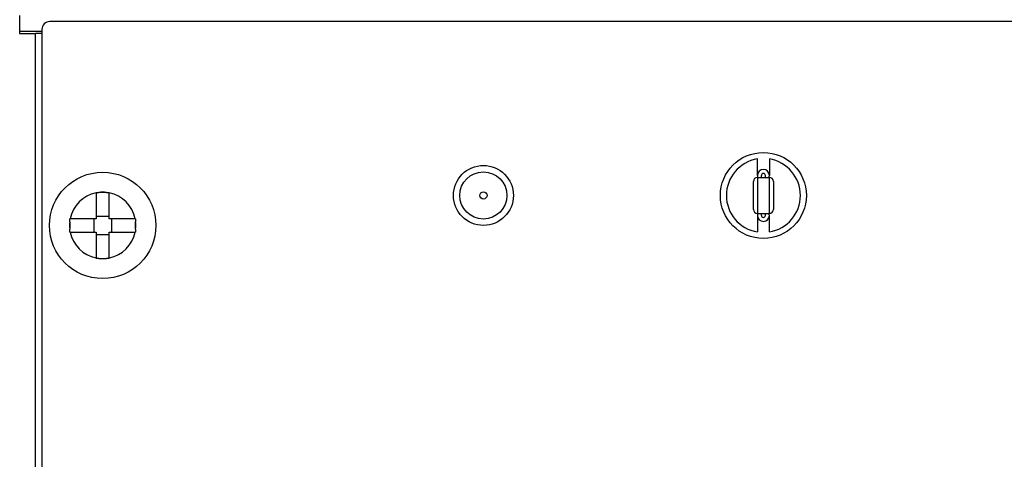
# Paper-space layout 'Layout1' of a CAD drawing. Header units: inches. Extents: x 0.4 to 10.7, y 0.8 to 8.1.
# Tile 9 of 22: x 3.1 to 5.6, y 4.6 to 5.7. Entities that reach past the tile are written whole.
import ezdxf

# ---------------------------------------------------------------- set-up
doc = ezdxf.new("R2010")
doc.units = ezdxf.units.IN
doc.header["$MEASUREMENT"] = 0
for name, color, linetype in [('Default', 7, 'Continuous'), ('RTS_.1PITCH', 7, 'Continuous'), ('SCREW_-_0.300INX', 7, 'Continuous'), ('SPACER-4MMX8MMDI', 7, 'Continuous'), ('SSS-END_CAP', 7, 'Continuous'), ('SSS-FACEPLATE3.0', 7, 'Continuous'), ('SSS-PCB3.0', 7, 'Continuous'), ('SSS-U_CHANNEL', 7, 'Continuous'), ('T1_BI-COLOR_LED', 7, 'Continuous')]:
    doc.layers.add(name, color=color, linetype=linetype)

# ---------------------------------------------------------------- blocks, each defined once
blk = doc.blocks.new('SE')
at = {"layer": 'RTS_.1PITCH', "color": 7, "linetype": 'Continuous'}
for p, q in [((4.9775, 5.2747), (5.0075, 5.2747)), ((4.9775, 5.2747), (4.9775, 5.1847)), ((4.9875, 5.2747), (4.9875, 5.2797)), ((4.9975, 5.2747), (4.9975, 5.2797)), ((5.0075, 5.1847), (5.0075, 5.2747)), ((4.9675, 5.1947), (4.9675, 5.2647)), ((5.0175, 5.2647), (5.0175, 5.1947)), ((4.9775, 5.1847), (5.0075, 5.1847)), ((4.9875, 5.1797), (4.9875, 5.1847)), ((4.9975, 5.1797), (4.9975, 5.1847))]:
    blk.add_line(p, q, dxfattribs=at)
for centre, radius, start, end in [((4.9775, 5.2647), 0.01, 90, 180), ((4.9925, 5.2797), 0.005, 0, 180), ((5.0075, 5.2647), 0.01, 0, 90), ((4.9775, 5.1947), 0.01, 180, 270), ((4.9925, 5.1797), 0.005, 180, 0), ((5.0075, 5.1947), 0.01, 270, 0)]:
    blk.add_arc(centre, radius, start, end, dxfattribs=at)
at = {"layer": 'SCREW_-_0.300INX', "color": 7, "linetype": 'Continuous'}
for p, q in [((3.324, 5.2371), (3.3313, 5.2372)), ((3.324, 5.2371), (3.324, 5.236)), ((3.324, 5.236), (3.324, 5.1712)), ((3.3498, 5.2372), (3.3313, 5.2372)), ((3.3498, 5.2372), (3.357, 5.2371)), ((3.357, 5.236), (3.357, 5.2371)), ((3.357, 5.1712), (3.357, 5.236)), ((3.258, 5.1639), (3.2581, 5.1712)), ((3.2592, 5.1712), (3.2581, 5.1712)), ((3.324, 5.1712), (3.2592, 5.1712)), ((3.318, 5.1712), (3.318, 5.1382)), ((3.357, 5.1772), (3.324, 5.1772)), ((3.4219, 5.1712), (3.357, 5.1712)), ((3.363, 5.1382), (3.363, 5.1712)), ((3.423, 5.1712), (3.4219, 5.1712)), ((3.423, 5.1712), (3.423, 5.1639)), ((3.258, 5.1639), (3.258, 5.1454)), ((3.423, 5.1454), (3.423, 5.1639)), ((3.2581, 5.1382), (3.258, 5.1454)), ((3.2581, 5.1382), (3.2592, 5.1382)), ((3.2592, 5.1382), (3.324, 5.1382)), ((3.324, 5.1382), (3.324, 5.0733)), ((3.324, 5.1322), (3.357, 5.1322)), ((3.357, 5.0733), (3.357, 5.1382)), ((3.357, 5.1382), (3.4219, 5.1382)), ((3.4219, 5.1382), (3.423, 5.1382)), ((3.423, 5.1454), (3.423, 5.1382)), ((3.324, 5.0733), (3.324, 5.0722)), ((3.3313, 5.0722), (3.324, 5.0722)), ((3.3313, 5.0722), (3.3498, 5.0722)), ((3.357, 5.0722), (3.3498, 5.0722)), ((3.357, 5.0722), (3.357, 5.0733))]:
    blk.add_line(p, q, dxfattribs=at)
blk.add_circle((3.3405, 5.1547), 0.133, dxfattribs=at)
for start, end in [(101.4665, 168.5335), (83.5885, 96.4115), (11.4665, 78.5335), (173.5885, 186.4115), (353.5885, 6.4115), (191.4665, 258.5335), (281.4665, 348.5335), (263.5885, 276.4115)]:
    blk.add_arc((3.3405, 5.1547), 0.083, start, end, dxfattribs=at)
at = {"layer": 'SPACER-4MMX8MMDI', "color": 7, "linetype": 'Continuous'}
for p, q in [((4.9775, 5.2797), (4.9775, 5.321)), ((5.0075, 5.321), (5.0075, 5.2797)), ((4.9775, 5.1797), (4.9775, 5.1384)), ((5.0075, 5.1384), (5.0075, 5.1797))]:
    blk.add_line(p, q, dxfattribs=at)
for centre, radius, start, end in [((4.9925, 5.2297), 0.0925, 99.3324, 260.6676), ((4.9925, 5.2297), 0.0925, 279.3324, 80.6676), ((4.9925, 5.2797), 0.015, 180, 199.4712), ((4.9925, 5.2797), 0.015, 340.5288, 0), ((4.9925, 5.1797), 0.015, 160.5288, 180), ((4.9925, 5.1797), 0.015, 0, 19.4712)]:
    blk.add_arc(centre, radius, start, end, dxfattribs=at)
at = {"layer": 'SSS-END_CAP', "color": 7, "linetype": 'Continuous'}
for p in [(3.1325, 5.6347), (3.1725, 4.1828), (3.1885, 5.6347)]:
    blk.add_line(p, (3.1725, 5.6347), dxfattribs=at)
at = {"layer": 'SSS-FACEPLATE3.0', "color": 7, "linetype": 'Continuous'}
for p, q in [((7.6805, 5.6647), (3.2085, 5.6647)), ((3.1885, 5.6447), (3.1885, 4.4237))]:
    blk.add_line(p, q, dxfattribs=at)
for centre, radius in [((4.9925, 5.2297), 0.1075), ((4.2925, 5.2297), 0.075)]:
    blk.add_circle(centre, radius, dxfattribs=at)
blk.add_arc((3.2085, 5.6447), 0.02, 90, 180, dxfattribs=at)
at = {"layer": 'SSS-PCB3.0', "color": 7, "linetype": 'Continuous'}
for centre, start, end in [((4.9925, 5.2797), 0, 180), ((4.9925, 5.1797), 180, 0)]:
    blk.add_arc(centre, 0.015, start, end, dxfattribs=at)
at = {"layer": 'SSS-U_CHANNEL', "color": 7, "linetype": 'Continuous'}
for p, q in [((3.1335, 5.6397), (3.1335, 5.6797)), ((3.1335, 5.6347), (3.1335, 5.6397)), ((3.1885, 5.6397), (3.1335, 5.6397))]:
    blk.add_line(p, q, dxfattribs=at)
at = {"layer": 'T1_BI-COLOR_LED', "color": 7, "linetype": 'Continuous'}
for radius in [0.059, 0.009]:
    blk.add_circle((4.2925, 5.2297), radius, dxfattribs=at)

psp = doc.layouts.get("Layout1")

# ---------------------------------------------------------------- block references
at = {"layer": 'Default'}
psp.add_blockref('SE', (0, 0), dxfattribs=at)

doc.saveas('drawing.dxf')
